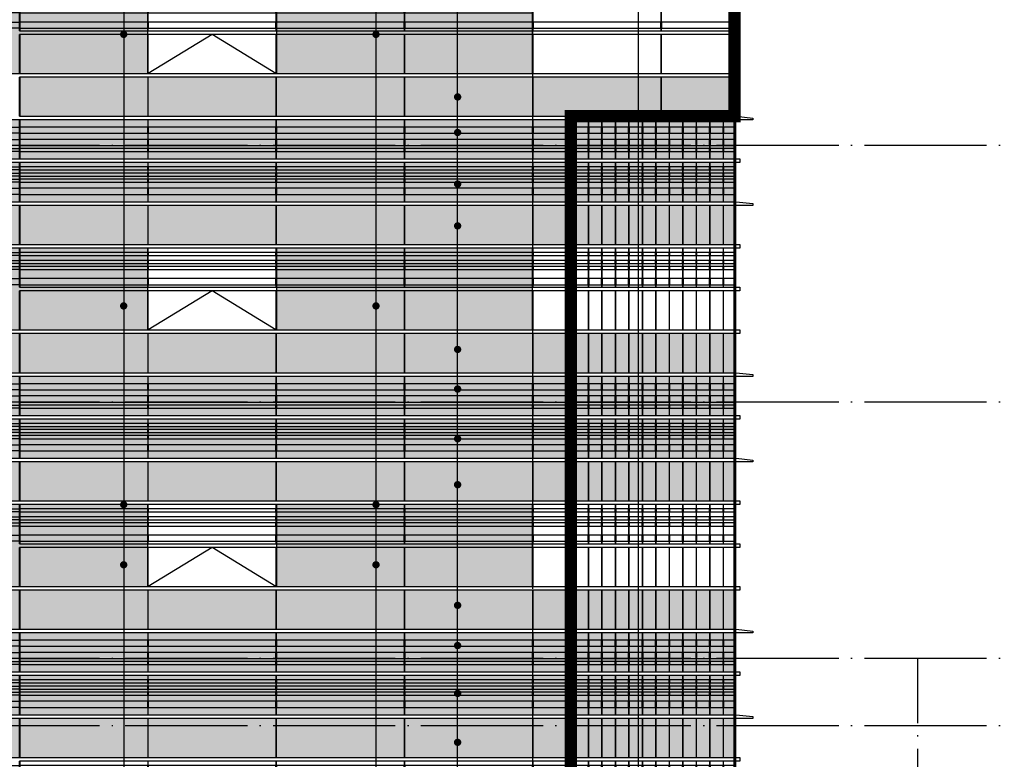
# Model space of a CAD drawing. Header units: millimetres. Extents: x 708158 to 1984082, y -168213 to -53.
# Tile 206 of 220: x 1047504 to 1063620, y -73507 to -61396. Entities that reach past the tile are written whole.
import ezdxf

# ---------------------------------------------------------------- set-up
doc = ezdxf.new("R2010")
doc.units = ezdxf.units.MM
doc.header["$LTSCALE"] = 1000
doc.linetypes.add('DOTE', pattern=[2.42, 2, -0.2, 0.02, -0.2])
doc.layers.get('0').update_dxf_attribs({"color": 8})
for name, color, linetype in [('A-AXIS', 1, 'DOTE'), ('A-看线', 63, 'Continuous'), ('DIM_LEAD', 3, 'Continuous'), ('DOTE', 1, 'DOTE'), ('SPACE_HATCH', 9, 'Continuous'), ('WINDOW', 4, 'Continuous'), ('立面加粗', 5, 'Continuous'), ('立面填充线2 穿孔板', 105, 'Continuous'), ('立面窗户线', 21, 'Continuous')]:
    doc.layers.add(name, color=color, linetype=linetype)

# ---------------------------------------------------------------- blocks, each defined once
blk = doc.blocks.new('A$C646C2EE2')
at = {"layer": 'A-看线'}
for points in [[(0, -70), (2090, -70), (2090, -120), (0, -120)], [(2100, -70), (4190, -70), (4190, -120), (2100, -120)], [(4200, -70), (6290, -70), (6290, -120), (4200, -120)], [(6300, -70), (8390, -70), (8390, -120), (6300, -120)], [(0, -200), (2090, -200), (2090, -250), (0, -250)], [(0, -300), (2090, -300), (2090, -350), (0, -350)], [(2100, -200), (4190, -200), (4190, -250), (2100, -250)], [(2100, -300), (4190, -300), (4190, -350), (2100, -350)], [(4200, -200), (6290, -200), (6290, -250), (4200, -250)], [(4200, -300), (6290, -300), (6290, -350), (4200, -350)], [(6300, -200), (8390, -200), (8390, -250), (6300, -250)], [(6300, -300), (8390, -300), (8390, -350), (6300, -350)], [(0, -500), (2090, -500), (2090, -600), (0, -600)], [(2100, -500), (4190, -500), (4190, -600), (2100, -600)], [(4200, -500), (6290, -500), (6290, -600), (4200, -600)], [(6300, -500), (8390, -500), (8390, -600), (6300, -600)]]:
    blk.add_lwpolyline(points, close=True, dxfattribs=at)
at = {"layer": 'WINDOW'}
for points in [[(2090, 0), (2100, 0), (2100, -640), (2090, -640)], [(4190, 0), (4200, 0), (4200, -640), (4190, -640)], [(6290, 0), (6300, 0), (6300, -640), (6290, -640)], [(8390, 0), (8400, 0), (8400, -640), (8390, -640)]]:
    blk.add_lwpolyline(points, close=True, dxfattribs=at)
blk = doc.blocks.new('A$C06C913D6')
at = {"layer": '立面填充线2 穿孔板'}
blk.add_hatch(color=256, dxfattribs=at).paths.add_polyline_path([(23395, -3080), (11705, -3080), (11705, -3720), (23395, -3720)])
at = {"layer": 'A-看线'}
for points in [[(22195, -2180), (20105, -2180), (20105, -2280), (22195, -2280)], [(23395, -2180), (22205, -2180), (22205, -2280), (23395, -2280)], [(23395, -3080), (11705, -3080), (11705, -3720), (23395, -3720)]]:
    blk.add_lwpolyline(points, close=True, dxfattribs=at)
at = {"layer": 'WINDOW'}
for points in [[(20105, -1680), (20095, -1680), (20095, -2320), (20105, -2320)], [(22205, -1680), (22195, -1680), (22195, -2320), (22205, -2320)], [(23405, -1680), (23395, -1680), (23395, -2320), (23405, -2320)], [(11705, -2380), (11695, -2380), (11695, -3020), (11705, -3020)], [(11695, -2380), (11705, -2380), (11705, -3020), (11695, -3020)], [(13805, -2380), (13795, -2380), (13795, -3020), (13805, -3020)], [(15905, -2380), (15895, -2380), (15895, -3020), (15905, -3020)], [(18005, -2380), (17995, -2380), (17995, -3020), (18005, -3020)], [(20105, -2380), (20095, -2380), (20095, -3020), (20105, -3020)], [(22205, -2380), (22195, -2380), (22195, -3020), (22205, -3020)], [(23405, -2380), (23395, -2380), (23395, -3020), (23405, -3020)], [(11705, -3080), (11695, -3080), (11695, -3720), (11705, -3720)], [(11695, -3080), (11705, -3080), (11705, -3720), (11695, -3720)], [(13805, -3080), (13795, -3080), (13795, -3720), (13805, -3720)], [(15905, -3080), (15895, -3080), (15895, -3720), (15905, -3720)], [(18005, -3080), (17995, -3080), (17995, -3720), (18005, -3720)], [(20105, -3080), (20095, -3080), (20095, -3720), (20105, -3720)], [(22205, -3080), (22195, -3080), (22195, -3720), (22205, -3720)], [(23405, -3080), (23395, -3080), (23395, -3720), (23405, -3720)]]:
    blk.add_lwpolyline(points, close=True, dxfattribs=at)
blk.add_lwpolyline([(15895, -3020), (14850, -2380), (13805, -3020)], dxfattribs=at)
at = {"layer": '立面窗户线'}
for points in [[(11700, -2320), (23400, -2320), (23490, -2320), (23490, -2380), (23400, -2380), (11700, -2380)], [(11700, -3020), (23400, -3020), (23490, -3020), (23490, -3080), (23400, -3080), (11700, -3080)]]:
    blk.add_lwpolyline(points, dxfattribs=at)
at = {"layer": 'WINDOW'}
blk.add_blockref('A$C646C2EE2', (3305, -1680), dxfattribs=at)
at = {"layer": 'WINDOW', "xscale": -1}
blk.add_blockref('A$C646C2EE2', (20095, -1680), dxfattribs=at)
blk = doc.blocks.new('A$C2A3A27BA')
at = {"layer": 'A-看线'}
for points in [[(0, -40), (2090, -40), (2090, -140), (0, -140)], [(2100, -40), (4190, -40), (4190, -140), (2100, -140)], [(4200, -40), (6290, -40), (6290, -140), (4200, -140)], [(6300, -40), (8390, -40), (8390, -140), (6300, -140)], [(0, -240), (2090, -240), (2090, -340), (0, -340)], [(2100, -240), (4190, -240), (4190, -340), (2100, -340)], [(4200, -240), (6290, -240), (6290, -340), (4200, -340)], [(6300, -240), (8390, -240), (8390, -340), (6300, -340)], [(0, -390), (2090, -390), (2090, -440), (0, -440)], [(2100, -390), (4190, -390), (4190, -440), (2100, -440)], [(4200, -390), (6290, -390), (6290, -440), (4200, -440)], [(6300, -390), (8390, -390), (8390, -440), (6300, -440)], [(0, -690), (2090, -690), (2090, -740), (0, -740)], [(0, -790), (2090, -790), (2090, -840), (0, -840)], [(2100, -690), (4190, -690), (4190, -740), (2100, -740)], [(2100, -790), (4190, -790), (4190, -840), (2100, -840)], [(4200, -690), (6290, -690), (6290, -740), (4200, -740)], [(4200, -790), (6290, -790), (6290, -840), (4200, -840)], [(6300, -690), (8390, -690), (8390, -740), (6300, -740)], [(6300, -790), (8390, -790), (8390, -840), (6300, -840)], [(0, -890), (2090, -890), (2090, -940), (0, -940)], [(2100, -890), (4190, -890), (4190, -940), (2100, -940)], [(4200, -890), (6290, -890), (6290, -940), (4200, -940)], [(6300, -890), (8390, -890), (8390, -940), (6300, -940)], [(0, -1040), (2090, -1040), (2090, -1140), (0, -1140)], [(2100, -1040), (4190, -1040), (4190, -1140), (2100, -1140)], [(4200, -1040), (6290, -1040), (6290, -1140), (4200, -1140)], [(6300, -1040), (8390, -1040), (8390, -1140), (6300, -1140)]]:
    blk.add_lwpolyline(points, close=True, dxfattribs=at)
at = {"layer": 'WINDOW'}
for points in [[(2090, 80), (2100, 80), (2100, -560), (2090, -560)], [(4190, 80), (4200, 80), (4200, -560), (4190, -560)], [(6290, 80), (6300, 80), (6300, -560), (6290, -560)], [(8390, 80), (8400, 80), (8400, -560), (8390, -560)], [(2090, -620), (2100, -620), (2100, -1260), (2090, -1260)], [(4190, -620), (4200, -620), (4200, -1260), (4190, -1260)], [(6290, -620), (6300, -620), (6300, -1260), (6290, -1260)], [(8390, -620), (8400, -620), (8400, -1260), (8390, -1260)]]:
    blk.add_lwpolyline(points, close=True, dxfattribs=at)
blk = doc.blocks.new('A$C77A43BB9')
at = {"layer": '立面填充线2 穿孔板'}
for points in [[(26078, 420), (11705, 420), (11705, -220), (26078, -220)], [(26078, -280), (11705, -280), (11705, -920), (26078, -920)], [(26078, -980), (11705, -980), (11705, -1620), (26078, -1620)], [(26078, -3080), (11705, -3080), (11705, -3720), (26078, -3720)]]:
    blk.add_hatch(color=256, dxfattribs=at).paths.add_polyline_path(points)
at = {"layer": 'A-看线'}
for points in [[(26078, 420), (11705, 420), (11705, -220), (26078, -220)], [(26078, 420), (14388, 420), (14388, -220), (26078, -220)], [(23398, 300), (22788, 300), (22788, 200), (23398, 200)], [(23467, 300), (23408, 300), (23408, 200), (23467, 200)], [(23687, 300), (23477, 300), (23477, 200), (23687, 200)], [(23908, 300), (23697, 300), (23697, 200), (23908, 200)], [(24129, 300), (23918, 300), (23918, 200), (24129, 200)], [(24350, 300), (24139, 300), (24139, 200), (24350, 200)], [(24571, 300), (24360, 300), (24360, 200), (24571, 200)], [(24792, 300), (24581, 300), (24581, 200), (24792, 200)], [(25012, 300), (24802, 300), (24802, 200), (25012, 200)], [(25233, 300), (25022, 300), (25022, 200), (25233, 200)], [(25454, 300), (25243, 300), (25243, 200), (25454, 200)], [(25675, 300), (25464, 300), (25464, 200), (25675, 200)], [(25896, 300), (25685, 300), (25685, 200), (25896, 200)], [(26078, 300), (25906, 300), (25906, 200), (26078, 200)], [(23398, 100), (22788, 100), (22788, 0), (23398, 0)], [(23467, 100), (23408, 100), (23408, 0), (23467, 0)], [(23687, 100), (23477, 100), (23477, 0), (23687, 0)], [(23908, 100), (23697, 100), (23697, 0), (23908, 0)], [(24129, 100), (23918, 100), (23918, 0), (24129, 0)], [(24350, 100), (24139, 100), (24139, 0), (24350, 0)], [(24571, 100), (24360, 100), (24360, 0), (24571, 0)], [(24792, 100), (24581, 100), (24581, 0), (24792, 0)], [(25012, 100), (24802, 100), (24802, 0), (25012, 0)], [(25233, 100), (25022, 100), (25022, 0), (25233, 0)], [(25454, 100), (25243, 100), (25243, 0), (25454, 0)], [(25675, 100), (25464, 100), (25464, 0), (25675, 0)], [(25896, 100), (25685, 100), (25685, 0), (25896, 0)], [(26078, 100), (25906, 100), (25906, 0), (26078, 0)], [(23398, -50), (22788, -50), (22788, -100), (23398, -100)], [(23467, -50), (23408, -50), (23408, -100), (23467, -100)], [(23687, -50), (23477, -50), (23477, -100), (23687, -100)], [(23908, -50), (23697, -50), (23697, -100), (23908, -100)], [(24129, -50), (23918, -50), (23918, -100), (24129, -100)], [(24350, -50), (24139, -50), (24139, -100), (24350, -100)], [(24571, -50), (24360, -50), (24360, -100), (24571, -100)], [(24792, -50), (24581, -50), (24581, -100), (24792, -100)], [(25012, -50), (24802, -50), (24802, -100), (25012, -100)], [(25233, -50), (25022, -50), (25022, -100), (25233, -100)], [(25454, -50), (25243, -50), (25243, -100), (25454, -100)], [(25675, -50), (25464, -50), (25464, -100), (25675, -100)], [(25896, -50), (25685, -50), (25685, -100), (25896, -100)], [(26078, -50), (25906, -50), (25906, -100), (26078, -100)], [(26078, -280), (11705, -280), (11705, -920), (26078, -920)], [(26078, -280), (14388, -280), (14388, -920), (26078, -920)], [(23398, -350), (22788, -350), (22788, -400), (23398, -400)], [(23398, -450), (22788, -450), (22788, -500), (23398, -500)], [(23467, -350), (23408, -350), (23408, -400), (23467, -400)], [(23467, -450), (23408, -450), (23408, -500), (23467, -500)], [(23687, -350), (23477, -350), (23477, -400), (23687, -400)], [(23687, -450), (23477, -450), (23477, -500), (23687, -500)], [(23908, -350), (23697, -350), (23697, -400), (23908, -400)], [(23908, -450), (23697, -450), (23697, -500), (23908, -500)], [(24129, -350), (23918, -350), (23918, -400), (24129, -400)], [(24129, -450), (23918, -450), (23918, -500), (24129, -500)], [(24350, -350), (24139, -350), (24139, -400), (24350, -400)], [(24350, -450), (24139, -450), (24139, -500), (24350, -500)], [(24571, -350), (24360, -350), (24360, -400), (24571, -400)], [(24571, -450), (24360, -450), (24360, -500), (24571, -500)], [(24792, -350), (24581, -350), (24581, -400), (24792, -400)], [(24792, -450), (24581, -450), (24581, -500), (24792, -500)], [(25012, -350), (24802, -350), (24802, -400), (25012, -400)], [(25012, -450), (24802, -450), (24802, -500), (25012, -500)], [(25233, -350), (25022, -350), (25022, -400), (25233, -400)], [(25233, -450), (25022, -450), (25022, -500), (25233, -500)], [(25454, -350), (25243, -350), (25243, -400), (25454, -400)], [(25454, -450), (25243, -450), (25243, -500), (25454, -500)], [(25675, -350), (25464, -350), (25464, -400), (25675, -400)], [(25675, -450), (25464, -450), (25464, -500), (25675, -500)], [(25896, -350), (25685, -350), (25685, -400), (25896, -400)], [(25896, -450), (25685, -450), (25685, -500), (25896, -500)], [(26078, -350), (25906, -350), (25906, -400), (26078, -400)], [(26078, -450), (25906, -450), (25906, -500), (26078, -500)], [(23398, -550), (22788, -550), (22788, -600), (23398, -600)], [(23467, -550), (23408, -550), (23408, -600), (23467, -600)], [(23687, -550), (23477, -550), (23477, -600), (23687, -600)], [(23908, -550), (23697, -550), (23697, -600), (23908, -600)], [(24129, -550), (23918, -550), (23918, -600), (24129, -600)], [(24350, -550), (24139, -550), (24139, -600), (24350, -600)], [(24571, -550), (24360, -550), (24360, -600), (24571, -600)], [(24792, -550), (24581, -550), (24581, -600), (24792, -600)], [(25012, -550), (24802, -550), (24802, -600), (25012, -600)], [(25233, -550), (25022, -550), (25022, -600), (25233, -600)], [(25454, -550), (25243, -550), (25243, -600), (25454, -600)], [(25675, -550), (25464, -550), (25464, -600), (25675, -600)], [(25896, -550), (25685, -550), (25685, -600), (25896, -600)], [(26078, -550), (25906, -550), (25906, -600), (26078, -600)], [(23398, -700), (22788, -700), (22788, -800), (23398, -800)], [(23467, -700), (23408, -700), (23408, -800), (23467, -800)], [(23687, -700), (23477, -700), (23477, -800), (23687, -800)], [(23908, -700), (23697, -700), (23697, -800), (23908, -800)], [(24129, -700), (23918, -700), (23918, -800), (24129, -800)], [(24350, -700), (24139, -700), (24139, -800), (24350, -800)], [(24571, -700), (24360, -700), (24360, -800), (24571, -800)], [(24792, -700), (24581, -700), (24581, -800), (24792, -800)], [(25012, -700), (24802, -700), (24802, -800), (25012, -800)], [(25233, -700), (25022, -700), (25022, -800), (25233, -800)], [(25454, -700), (25243, -700), (25243, -800), (25454, -800)], [(25675, -700), (25464, -700), (25464, -800), (25675, -800)], [(25896, -700), (25685, -700), (25685, -800), (25896, -800)], [(26078, -700), (25906, -700), (25906, -800), (26078, -800)], [(26078, -980), (11705, -980), (11705, -1620), (26078, -1620)], [(26078, -980), (14388, -980), (14388, -1620), (26078, -1620)], [(23398, -1750), (22788, -1750), (22788, -1800), (23398, -1800)], [(23467, -1750), (23408, -1750), (23408, -1800), (23467, -1800)], [(23687, -1750), (23477, -1750), (23477, -1800), (23687, -1800)], [(23908, -1750), (23697, -1750), (23697, -1800), (23908, -1800)], [(24129, -1750), (23918, -1750), (23918, -1800), (24129, -1800)], [(24350, -1750), (24139, -1750), (24139, -1800), (24350, -1800)], [(24571, -1750), (24360, -1750), (24360, -1800), (24571, -1800)], [(24792, -1750), (24581, -1750), (24581, -1800), (24792, -1800)], [(25012, -1750), (24802, -1750), (24802, -1800), (25012, -1800)], [(25233, -1750), (25022, -1750), (25022, -1800), (25233, -1800)], [(25454, -1750), (25243, -1750), (25243, -1800), (25454, -1800)], [(25675, -1750), (25464, -1750), (25464, -1800), (25675, -1800)], [(25896, -1750), (25685, -1750), (25685, -1800), (25896, -1800)], [(26078, -1750), (25906, -1750), (25906, -1800), (26078, -1800)], [(23398, -1880), (22788, -1880), (22788, -1930), (23398, -1930)], [(23467, -1880), (23408, -1880), (23408, -1930), (23467, -1930)], [(23687, -1880), (23477, -1880), (23477, -1930), (23687, -1930)], [(23908, -1880), (23697, -1880), (23697, -1930), (23908, -1930)], [(24129, -1880), (23918, -1880), (23918, -1930), (24129, -1930)], [(24350, -1880), (24139, -1880), (24139, -1930), (24350, -1930)], [(24571, -1880), (24360, -1880), (24360, -1930), (24571, -1930)], [(24792, -1880), (24581, -1880), (24581, -1930), (24792, -1930)], [(25012, -1880), (24802, -1880), (24802, -1930), (25012, -1930)], [(25233, -1880), (25022, -1880), (25022, -1930), (25233, -1930)], [(25454, -1880), (25243, -1880), (25243, -1930), (25454, -1930)], [(25675, -1880), (25464, -1880), (25464, -1930), (25675, -1930)], [(25896, -1880), (25685, -1880), (25685, -1930), (25896, -1930)], [(26078, -1880), (25906, -1880), (25906, -1930), (26078, -1930)], [(23398, -1980), (22788, -1980), (22788, -2030), (23398, -2030)], [(23467, -1980), (23408, -1980), (23408, -2030), (23467, -2030)], [(23687, -1980), (23477, -1980), (23477, -2030), (23687, -2030)], [(23908, -1980), (23697, -1980), (23697, -2030), (23908, -2030)], [(24129, -1980), (23918, -1980), (23918, -2030), (24129, -2030)], [(24350, -1980), (24139, -1980), (24139, -2030), (24350, -2030)], [(24571, -1980), (24360, -1980), (24360, -2030), (24571, -2030)], [(24792, -1980), (24581, -1980), (24581, -2030), (24792, -2030)], [(25012, -1980), (24802, -1980), (24802, -2030), (25012, -2030)], [(25233, -1980), (25022, -1980), (25022, -2030), (25233, -2030)], [(25454, -1980), (25243, -1980), (25243, -2030), (25454, -2030)], [(25675, -1980), (25464, -1980), (25464, -2030), (25675, -2030)], [(25896, -1980), (25685, -1980), (25685, -2030), (25896, -2030)], [(26078, -1980), (25906, -1980), (25906, -2030), (26078, -2030)], [(23398, -2180), (22788, -2180), (22788, -2280), (23398, -2280)], [(23467, -2180), (23408, -2180), (23408, -2280), (23467, -2280)], [(23687, -2180), (23477, -2180), (23477, -2280), (23687, -2280)], [(23908, -2180), (23697, -2180), (23697, -2280), (23908, -2280)], [(24129, -2180), (23918, -2180), (23918, -2280), (24129, -2280)], [(24350, -2180), (24139, -2180), (24139, -2280), (24350, -2280)], [(24571, -2180), (24360, -2180), (24360, -2280), (24571, -2280)], [(24792, -2180), (24581, -2180), (24581, -2280), (24792, -2280)], [(25012, -2180), (24802, -2180), (24802, -2280), (25012, -2280)], [(25233, -2180), (25022, -2180), (25022, -2280), (25233, -2280)], [(25454, -2180), (25243, -2180), (25243, -2280), (25454, -2280)], [(25675, -2180), (25464, -2180), (25464, -2280), (25675, -2280)], [(25896, -2180), (25685, -2180), (25685, -2280), (25896, -2280)], [(26078, -2180), (25906, -2180), (25906, -2280), (26078, -2280)], [(26078, -3080), (11705, -3080), (11705, -3720), (26078, -3720)], [(26078, -3080), (14388, -3080), (14388, -3720), (26078, -3720)]]:
    blk.add_lwpolyline(points, close=True, dxfattribs=at)
at = {"layer": 'WINDOW'}
for points in [[(22788, 420), (22778, 420), (22778, -220), (22788, -220)], [(23408, 420), (23398, 420), (23398, -220), (23408, -220)], [(23477, 420), (23467, 420), (23467, -220), (23477, -220)], [(23697, 420), (23687, 420), (23687, -220), (23697, -220)], [(23918, 420), (23908, 420), (23908, -220), (23918, -220)], [(24139, 420), (24129, 420), (24129, -220), (24139, -220)], [(24360, 420), (24350, 420), (24350, -220), (24360, -220)], [(24581, 420), (24571, 420), (24571, -220), (24581, -220)], [(24802, 420), (24792, 420), (24792, -220), (24802, -220)], [(25022, 420), (25012, 420), (25012, -220), (25022, -220)], [(25243, 420), (25233, 420), (25233, -220), (25243, -220)], [(25464, 420), (25454, 420), (25454, -220), (25464, -220)], [(25685, 420), (25675, 420), (25675, -220), (25685, -220)], [(25906, 420), (25896, 420), (25896, -220), (25906, -220)], [(26088, 420), (26078, 420), (26078, -220), (26088, -220)], [(22788, -280), (22778, -280), (22778, -920), (22788, -920)], [(23408, -280), (23398, -280), (23398, -920), (23408, -920)], [(23477, -280), (23467, -280), (23467, -920), (23477, -920)], [(23697, -280), (23687, -280), (23687, -920), (23697, -920)], [(23918, -280), (23908, -280), (23908, -920), (23918, -920)], [(24139, -280), (24129, -280), (24129, -920), (24139, -920)], [(24360, -280), (24350, -280), (24350, -920), (24360, -920)], [(24581, -280), (24571, -280), (24571, -920), (24581, -920)], [(24802, -280), (24792, -280), (24792, -920), (24802, -920)], [(25022, -280), (25012, -280), (25012, -920), (25022, -920)], [(25243, -280), (25233, -280), (25233, -920), (25243, -920)], [(25464, -280), (25454, -280), (25454, -920), (25464, -920)], [(25685, -280), (25675, -280), (25675, -920), (25685, -920)], [(25906, -280), (25896, -280), (25896, -920), (25906, -920)], [(26088, -280), (26078, -280), (26078, -920), (26088, -920)], [(14378, -980), (14388, -980), (14388, -1620), (14378, -1620)], [(14388, -980), (14378, -980), (14378, -1620), (14388, -1620)], [(16488, -980), (16478, -980), (16478, -1620), (16488, -1620)], [(18588, -980), (18578, -980), (18578, -1620), (18588, -1620)], [(20688, -980), (20678, -980), (20678, -1620), (20688, -1620)], [(22788, -980), (22778, -980), (22778, -1620), (22788, -1620)], [(23408, -980), (23398, -980), (23398, -1620), (23408, -1620)], [(23477, -980), (23467, -980), (23467, -1620), (23477, -1620)], [(23697, -980), (23687, -980), (23687, -1620), (23697, -1620)], [(23918, -980), (23908, -980), (23908, -1620), (23918, -1620)], [(24139, -980), (24129, -980), (24129, -1620), (24139, -1620)], [(24360, -980), (24350, -980), (24350, -1620), (24360, -1620)], [(24581, -980), (24571, -980), (24571, -1620), (24581, -1620)], [(24802, -980), (24792, -980), (24792, -1620), (24802, -1620)], [(25022, -980), (25012, -980), (25012, -1620), (25022, -1620)], [(25243, -980), (25233, -980), (25233, -1620), (25243, -1620)], [(25464, -980), (25454, -980), (25454, -1620), (25464, -1620)], [(25685, -980), (25675, -980), (25675, -1620), (25685, -1620)], [(25906, -980), (25896, -980), (25896, -1620), (25906, -1620)], [(26088, -980), (26078, -980), (26078, -1620), (26088, -1620)], [(22788, -1680), (22778, -1680), (22778, -2320), (22788, -2320)], [(23408, -1680), (23398, -1680), (23398, -2320), (23408, -2320)], [(23477, -1680), (23467, -1680), (23467, -2320), (23477, -2320)], [(23697, -1680), (23687, -1680), (23687, -2320), (23697, -2320)], [(23918, -1680), (23908, -1680), (23908, -2320), (23918, -2320)], [(24139, -1680), (24129, -1680), (24129, -2320), (24139, -2320)], [(24360, -1680), (24350, -1680), (24350, -2320), (24360, -2320)], [(24581, -1680), (24571, -1680), (24571, -2320), (24581, -2320)], [(24802, -1680), (24792, -1680), (24792, -2320), (24802, -2320)], [(25022, -1680), (25012, -1680), (25012, -2320), (25022, -2320)], [(25243, -1680), (25233, -1680), (25233, -2320), (25243, -2320)], [(25464, -1680), (25454, -1680), (25454, -2320), (25464, -2320)], [(25685, -1680), (25675, -1680), (25675, -2320), (25685, -2320)], [(25906, -1680), (25896, -1680), (25896, -2320), (25906, -2320)], [(26088, -1680), (26078, -1680), (26078, -2320), (26088, -2320)], [(14378, -2380), (14388, -2380), (14388, -3020), (14378, -3020)], [(14388, -2380), (14378, -2380), (14378, -3020), (14388, -3020)], [(16488, -2380), (16478, -2380), (16478, -3020), (16488, -3020)], [(18588, -2380), (18578, -2380), (18578, -3020), (18588, -3020)], [(20688, -2380), (20678, -2380), (20678, -3020), (20688, -3020)], [(22788, -2380), (22778, -2380), (22778, -3020), (22788, -3020)], [(23408, -2380), (23398, -2380), (23398, -3020), (23408, -3020)], [(23477, -2380), (23467, -2380), (23467, -3020), (23477, -3020)], [(23697, -2380), (23687, -2380), (23687, -3020), (23697, -3020)], [(23918, -2380), (23908, -2380), (23908, -3020), (23918, -3020)], [(24139, -2380), (24129, -2380), (24129, -3020), (24139, -3020)], [(24360, -2380), (24350, -2380), (24350, -3020), (24360, -3020)], [(24581, -2380), (24571, -2380), (24571, -3020), (24581, -3020)], [(24802, -2380), (24792, -2380), (24792, -3020), (24802, -3020)], [(25022, -2380), (25012, -2380), (25012, -3020), (25022, -3020)], [(25243, -2380), (25233, -2380), (25233, -3020), (25243, -3020)], [(25464, -2380), (25454, -2380), (25454, -3020), (25464, -3020)], [(25685, -2380), (25675, -2380), (25675, -3020), (25685, -3020)], [(25906, -2380), (25896, -2380), (25896, -3020), (25906, -3020)], [(26088, -2380), (26078, -2380), (26078, -3020), (26088, -3020)], [(14378, -3080), (14388, -3080), (14388, -3720), (14378, -3720)], [(14388, -3080), (14378, -3080), (14378, -3720), (14388, -3720)], [(16488, -3080), (16478, -3080), (16478, -3720), (16488, -3720)], [(18588, -3080), (18578, -3080), (18578, -3720), (18588, -3720)], [(20688, -3080), (20678, -3080), (20678, -3720), (20688, -3720)], [(22788, -3080), (22778, -3080), (22778, -3720), (22788, -3720)], [(23408, -3080), (23398, -3080), (23398, -3720), (23408, -3720)], [(23477, -3080), (23467, -3080), (23467, -3720), (23477, -3720)], [(23697, -3080), (23687, -3080), (23687, -3720), (23697, -3720)], [(23918, -3080), (23908, -3080), (23908, -3720), (23918, -3720)], [(24139, -3080), (24129, -3080), (24129, -3720), (24139, -3720)], [(24360, -3080), (24350, -3080), (24350, -3720), (24360, -3720)], [(24581, -3080), (24571, -3080), (24571, -3720), (24581, -3720)], [(24802, -3080), (24792, -3080), (24792, -3720), (24802, -3720)], [(25022, -3080), (25012, -3080), (25012, -3720), (25022, -3720)], [(25243, -3080), (25233, -3080), (25233, -3720), (25243, -3720)], [(25464, -3080), (25454, -3080), (25454, -3720), (25464, -3720)], [(25685, -3080), (25675, -3080), (25675, -3720), (25685, -3720)], [(25906, -3080), (25896, -3080), (25896, -3720), (25906, -3720)], [(26088, -3080), (26078, -3080), (26078, -3720), (26088, -3720)]]:
    blk.add_lwpolyline(points, close=True, dxfattribs=at)
blk.add_lwpolyline([(18578, -3020), (17533, -2380), (16488, -3020)], dxfattribs=at)
at = {"layer": '立面窗户线'}
for points in [[(14383, 480), (26083, 480), (26113, 480), (26383, 450), (26383, 420), (26083, 420), (14383, 420)], [(14383, -220), (26083, -220), (26173, -220), (26173, -280), (26083, -280), (14383, -280)], [(14383, -920), (26083, -920), (26113, -920), (26383, -950), (26383, -980), (26083, -980), (14383, -980)], [(14383, -1620), (26083, -1620), (26173, -1620), (26173, -1680), (26083, -1680), (14383, -1680)], [(14383, -2320), (26083, -2320), (26173, -2320), (26173, -2380), (26083, -2380), (14383, -2380)], [(14383, -3020), (26083, -3020), (26173, -3020), (26173, -3080), (26083, -3080), (14383, -3080)]]:
    blk.add_lwpolyline(points, dxfattribs=at)
at = {"layer": 'WINDOW'}
for name, p in [('A$C2A3A27BA', (5988, 340)), ('A$C646C2EE2', (5988, -1680))]:
    blk.add_blockref(name, p, dxfattribs=at)
at = {"layer": 'WINDOW', "xscale": -1}
for name, p in [('A$C2A3A27BA', (22778, 340)), ('A$C646C2EE2', (22778, -1680))]:
    blk.add_blockref(name, p, dxfattribs=at)
blk = doc.blocks.new('A$C7fb874a0')
at = {"layer": 'SPACE_HATCH'}
h = blk.add_hatch(color=256, dxfattribs=at)
h.dxf.hatch_style = 1
h.paths.add_polyline_path([(0, 0), (4190, 0), (4190, -1340), (0, -1340)])
h = blk.add_hatch(color=256, dxfattribs=at)
h.dxf.hatch_style = 1
h.paths.add_polyline_path([(6300, 0), (16790, 0), (16790, -1340), (6300, -1340)])
for points in [[(0, 0), (4190, 0), (4190, -1340), (0, -1340)], [(6300, 0), (16790, 0), (16790, -1340), (6300, -1340)]]:
    blk.add_lwpolyline(points, close=True, dxfattribs=at)
blk = doc.blocks.new('A$C3ac26513')
at = {"layer": 'SPACE_HATCH'}
for p in [(-2100, 8400), (-2100, 4200), (-2100, 0)]:
    blk.add_blockref('A$C7fb874a0', p, dxfattribs=at)

msp = doc.modelspace()

# ---------------------------------------------------------------- hatches: boundary and pattern name
at = {"layer": '立面填充线2 穿孔板'}
for points in [[(1059198.6, -63036.7), (1047508.6, -63036.7), (1047508.6, -63676.7), (1059198.6, -63676.7)], [(1059198.6, -63736.7), (1047508.6, -63736.7), (1047508.6, -64376.7), (1059198.6, -64376.7)], [(1059198.6, -64436.7), (1047508.6, -64436.7), (1047508.6, -65076.7), (1059198.6, -65076.7)], [(1059198.6, -66536.7), (1047508.6, -66536.7), (1047508.6, -67176.7), (1059198.6, -67176.7)]]:
    msp.add_hatch(color=256, dxfattribs=at).paths.add_polyline_path(points)

# ---------------------------------------------------------------- linework, layer by layer
at = {"layer": 'A-AXIS'}
for p, q in [((1070590.5, -63456.7), (1028603.6, -63456.7)), ((1070590.5, -67656.7), (1028603.6, -67656.7)), ((1070590.5, -71856.7), (1028603.6, -71856.7)), ((1070590.5, -72956.7), (1028603.6, -72956.7))]:
    msp.add_line(p, q, dxfattribs=at)
at = {"layer": 'DIM_LEAD'}
for p, q in [((1054671.9, -85572.3), (1054671.9, -32009.6)), ((1054671.9, -62661.5), (1054671.9, -32009.6)), ((1054671.9, -63243.7), (1054671.9, -32009.6)), ((1054671.9, -64087.9), (1054671.9, -32009.6)), ((1054671.9, -64772.4), (1054671.9, -32009.6)), ((1054671.9, -66795.9), (1054671.9, -32009.6)), ((1054671.9, -67443.7), (1054671.9, -32009.6)), ((1054671.9, -68257.9), (1054671.9, -32009.6)), ((1054671.9, -69010.1), (1054671.9, -32009.6)), ((1054671.9, -70985.5), (1054671.9, -32009.6)), ((1054671.9, -71643.6), (1054671.9, -32009.6)), ((1054671.9, -72428), (1054671.9, -32009.6)), ((1054671.9, -73228.7), (1054671.9, -32009.6)), ((1054671.9, -75272.7), (1054671.9, -32009.6)), ((1054671.9, -75956.7), (1054671.9, -32009.6)), ((1054671.9, -76541.1), (1054671.9, -32009.6)), ((1054671.9, -77445.4), (1054671.9, -32009.6)), ((1054671.9, -80190.3), (1054671.9, -32009.6)), ((1054671.9, -80816.1), (1054671.9, -32009.6)), ((1054671.9, -81661.8), (1054671.9, -32009.6)), ((1054671.9, -82654.6), (1054671.9, -32009.6)), ((1054671.9, -85572.3), (1054671.9, -32009.6)), ((1057626.1, -43664.2), (1057626.1, -93529.1)), ((1049205.9, -44836.7), (1049205.9, -95627.2)), ((1053335.7, -44836.7), (1053335.7, -95627.2)), ((1057626.1, -47782.2), (1057626.1, -93529.1)), ((1049205.9, -49036.7), (1049205.9, -95627.2)), ((1053335.7, -49036.7), (1053335.7, -95627.2)), ((1057626.1, -52027.7), (1057626.1, -93529.1)), ((1049205.9, -53236.7), (1049205.9, -95627.2)), ((1053335.7, -53236.7), (1053335.7, -95627.2)), ((1057626.1, -56196.4), (1057626.1, -93529.1)), ((1049205.9, -57436.7), (1049205.9, -95627.2)), ((1053335.7, -57436.7), (1053335.7, -95627.2)), ((1057626.1, -60457.6), (1057626.1, -93529.1)), ((1049205.9, -61636.7), (1049205.9, -95627.2)), ((1053335.7, -61636.7), (1053335.7, -95627.2)), ((1049205.9, -66083.4), (1049205.9, -95627.2)), ((1053335.7, -66083.4), (1053335.7, -95627.2)), ((1049205.9, -69336.7), (1049205.9, -95627.2)), ((1053335.7, -69336.7), (1053335.7, -95627.2)), ((1049205.9, -70321.9), (1049205.9, -95627.2)), ((1053335.7, -70321.9), (1053335.7, -95627.2))]:
    msp.add_line(p, q, dxfattribs=at)
at = {"layer": 'DIM_LEAD', "const_width": 60}
for points in [[(1049205.9, -61606.7, 1), (1049205.9, -61666.7, 1)], [(1053335.7, -61606.7, 1), (1053335.7, -61666.7, 1)], [(1054671.9, -62691.5, 1), (1054671.9, -62631.5, 1)], [(1054671.9, -63273.7, 1), (1054671.9, -63213.7, 1)], [(1054671.9, -64117.9, 1), (1054671.9, -64057.9, 1)], [(1054671.9, -64802.4, 1), (1054671.9, -64742.4, 1)], [(1049205.9, -66053.4, 1), (1049205.9, -66113.4, 1)], [(1053335.7, -66053.4, 1), (1053335.7, -66113.4, 1)], [(1054671.9, -66825.9, 1), (1054671.9, -66765.9, 1)], [(1054671.9, -67473.7, 1), (1054671.9, -67413.7, 1)], [(1054671.9, -68287.9, 1), (1054671.9, -68227.9, 1)], [(1054671.9, -69040.1, 1), (1054671.9, -68980.1, 1)], [(1049205.9, -69306.7, 1), (1049205.9, -69366.7, 1)], [(1053335.7, -69306.7, 1), (1053335.7, -69366.7, 1)], [(1049205.9, -70291.9, 1), (1049205.9, -70351.9, 1)], [(1053335.7, -70291.9, 1), (1053335.7, -70351.9, 1)], [(1054671.9, -71015.5, 1), (1054671.9, -70955.5, 1)], [(1054671.9, -71673.6, 1), (1054671.9, -71613.6, 1)], [(1054671.9, -72458, 1), (1054671.9, -72398, 1)], [(1054671.9, -73258.7, 1), (1054671.9, -73198.7, 1)]]:
    msp.add_lwpolyline(points, format="xyb", close=True, dxfattribs=at)
at = {"layer": 'DOTE'}
for p, q in [((1055903.6, -87432.6), (1055903.6, -34970.2)), ((1062203.6, -87432.6), (1062203.6, -71856.7))]:
    msp.add_line(p, q, dxfattribs=at)
at = {"layer": '立面加粗'}
for points, const_width in [([(1062853.6, -86201.7), (1062853.6, -74876.7), (1056523.7, -74876.7), (1056523.7, -62976.7), (1059203.6, -62976.7), (1059206.1, -37556.7), (1035801.1, -37556.7), (1035798.6, -62976.7), (1033115.4, -62976.7), (1033117.7, -77886.7), (1035801.3, -77886.7), (1035799, -86106.7)], 200), ([(1059208.6, -62976.7), (1059208.6, -74876.7), (1065541.8, -74876.7), (1065541.8, -86106.7)], 50)]:
    msp.add_lwpolyline(points, dxfattribs=dict(at, const_width=const_width))

# ---------------------------------------------------------------- block references
at = {"xscale": -1}
msp.add_blockref('A$C3ac26513', (1053798.6, -69336.7), dxfattribs=at)
for name, p in [('A$C06C913D6', (1035803.6, -59256.7)), ('A$C77A43BB9', (1033120.4, -63456.7)), ('A$C77A43BB9', (1033120.4, -67656.7)), ('A$C77A43BB9', (1033120.4, -71856.7))]:
    msp.add_blockref(name, p)

doc.saveas('drawing.dxf')
